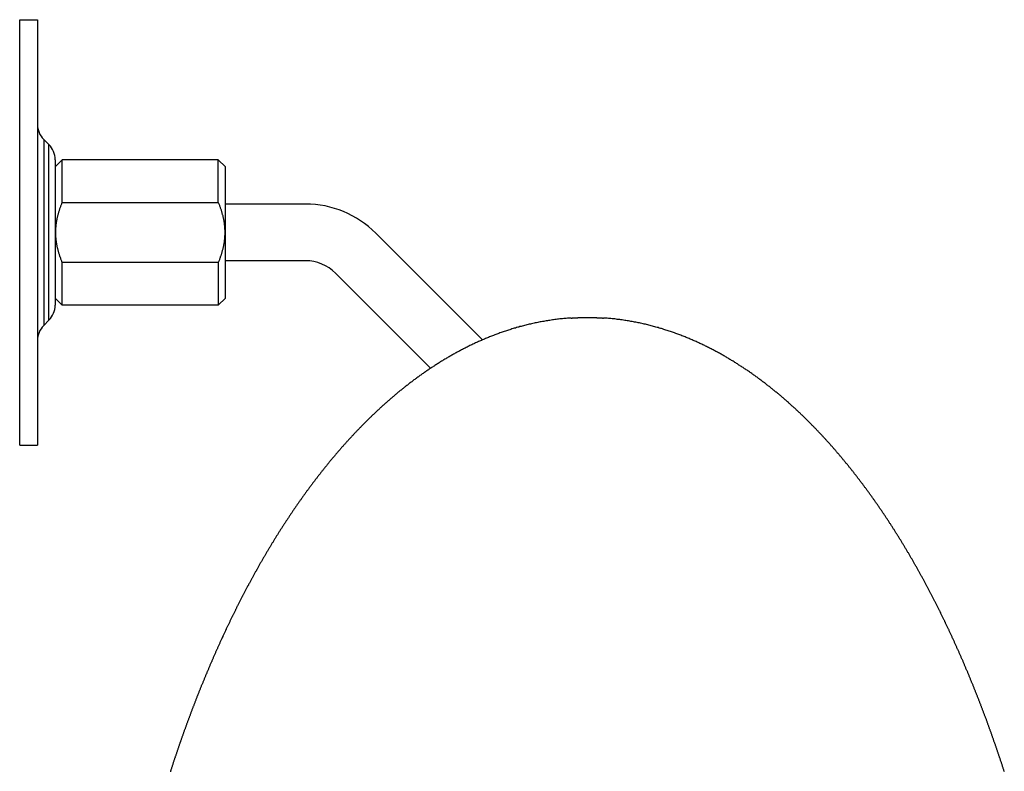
# Model space of a CAD drawing. Extents: x 1045 to 1651, y 1490 to 2391.
# Tile 11 of 39: x 1077 to 1216, y 1918 to 2024. Entities that reach past the tile are written whole.
import ezdxf

# ---------------------------------------------------------------- set-up
doc = ezdxf.new("R2010")
doc.units = 0
doc.layers.add('KF_SONA_5_TOP', color=7, linetype='CONTINUOUS')

# ---------------------------------------------------------------- blocks, each defined once
blk = doc.blocks.new('*U51')
at = {"layer": 'KF_SONA_5_TOP'}
for p, q in [((0, 30), (2.5, 30)), ((0, -30), (0, 30)), ((2.5, 30), (2.5, -30)), ((3.38, 13.12), (3.38, -13.12)), ((4.12, 12.38), (3.38, 13.12)), ((4.12, -12.38), (4.12, 12.38)), ((5, 10.26), (5, -10.26)), ((5, 9.25), (6, 10.25)), ((6, 4.23), (6, 10.25)), ((28, 10.25), (6, 10.25)), ((29, 9.25), (28, 10.25)), ((28, 4.23), (28, 10.25)), ((29, -9.25), (29, 9.25)), ((6, 4.23), (28, 4.23)), ((40.31, 4), (29, 4)), ((65.26, -15.16), (50.21, -0.1)), ((40.31, -4), (29, -4)), ((6, -10.25), (6, -4.23)), ((28, -4.23), (6, -4.23)), ((28, -4.23), (28, -10.25)), ((57.95, -19.16), (44.55, -5.76)), ((5, -9.25), (6, -10.25)), ((29, -9.25), (28, -10.25)), ((28, -10.25), (6, -10.25)), ((4.12, -12.38), (3.38, -13.12)), ((0, -30), (2.5, -30))]:
    blk.add_line(p, q, dxfattribs=at)
for points in [[(6, -4.23, 0), (5.96, -4.14, 0), (5.92, -4.04, 0), (5.88, -3.94, 0), (5.85, -3.85, 0), (5.81, -3.75, 0), (5.78, -3.66, 0), (5.74, -3.56, 0), (5.71, -3.47, 0), (5.68, -3.37, 0), (5.65, -3.28, 0), (5.62, -3.19, 0), (5.59, -3.1, 0), (5.56, -3.01, 0), (5.53, -2.91, 0), (5.5, -2.82, 0), (5.48, -2.73, 0), (5.45, -2.64, 0), (5.43, -2.55, 0), (5.4, -2.46, 0), (5.38, -2.37, 0), (5.36, -2.28, 0), (5.34, -2.2, 0), (5.32, -2.11, 0), (5.3, -2.02, 0), (5.28, -1.93, 0), (5.27, -1.84, 0), (5.25, -1.76, 0), (5.23, -1.67, 0), (5.22, -1.58, 0), (5.2, -1.5, 0), (5.19, -1.41, 0), (5.18, -1.32, 0), (5.17, -1.24, 0), (5.16, -1.15, 0), (5.15, -1.07, 0), (5.14, -0.98, 0), (5.13, -0.89, 0), (5.12, -0.81, 0), (5.11, -0.72, 0), (5.11, -0.64, 0), (5.1, -0.55, 0), (5.1, -0.47, 0), (5.09, -0.38, 0), (5.09, -0.3, 0), (5.09, -0.21, 0), (5.09, -0.13, 0), (5.09, -0.04, 0), (5.09, 0.04, 0), (5.09, 0.13, 0), (5.09, 0.21, 0), (5.09, 0.3, 0), (5.09, 0.38, 0), (5.1, 0.47, 0), (5.1, 0.55, 0), (5.11, 0.64, 0), (5.11, 0.72, 0), (5.12, 0.81, 0), (5.13, 0.89, 0), (5.14, 0.98, 0), (5.15, 1.07, 0), (5.16, 1.15, 0), (5.17, 1.24, 0), (5.18, 1.32, 0), (5.19, 1.41, 0), (5.2, 1.5, 0), (5.22, 1.58, 0), (5.23, 1.67, 0), (5.25, 1.76, 0), (5.27, 1.84, 0), (5.28, 1.93, 0), (5.3, 2.02, 0), (5.32, 2.11, 0), (5.34, 2.2, 0), (5.36, 2.28, 0), (5.38, 2.37, 0), (5.4, 2.46, 0), (5.43, 2.55, 0), (5.45, 2.64, 0), (5.48, 2.73, 0), (5.5, 2.82, 0), (5.53, 2.91, 0), (5.56, 3.01, 0), (5.59, 3.1, 0), (5.62, 3.19, 0), (5.65, 3.28, 0), (5.68, 3.37, 0), (5.71, 3.47, 0), (5.74, 3.56, 0), (5.78, 3.66, 0), (5.81, 3.75, 0), (5.85, 3.85, 0), (5.88, 3.94, 0), (5.92, 4.04, 0), (5.96, 4.14, 0), (6, 4.23, 0)], [(28, 4.23, 0), (28.04, 4.14, 0), (28.08, 4.04, 0), (28.12, 3.94, 0), (28.15, 3.85, 0), (28.19, 3.75, 0), (28.22, 3.66, 0), (28.26, 3.56, 0), (28.29, 3.47, 0), (28.32, 3.37, 0), (28.35, 3.28, 0), (28.39, 3.19, 0), (28.41, 3.1, 0), (28.44, 3.01, 0), (28.47, 2.91, 0), (28.5, 2.82, 0), (28.52, 2.73, 0), (28.55, 2.64, 0), (28.57, 2.55, 0), (28.6, 2.46, 0), (28.62, 2.37, 0), (28.64, 2.28, 0), (28.66, 2.2, 0), (28.68, 2.11, 0), (28.7, 2.02, 0), (28.72, 1.93, 0), (28.73, 1.84, 0), (28.75, 1.76, 0), (28.77, 1.67, 0), (28.78, 1.58, 0), (28.8, 1.5, 0), (28.81, 1.41, 0), (28.82, 1.32, 0), (28.83, 1.24, 0), (28.84, 1.15, 0), (28.85, 1.07, 0), (28.86, 0.98, 0), (28.87, 0.89, 0), (28.88, 0.81, 0), (28.89, 0.72, 0), (28.89, 0.64, 0), (28.9, 0.55, 0), (28.9, 0.47, 0), (28.91, 0.38, 0), (28.91, 0.3, 0), (28.91, 0.21, 0), (28.91, 0.13, 0), (28.91, 0.04, 0), (28.91, -0.04, 0), (28.91, -0.13, 0), (28.91, -0.21, 0), (28.91, -0.3, 0), (28.91, -0.38, 0), (28.9, -0.47, 0), (28.9, -0.55, 0), (28.89, -0.64, 0), (28.89, -0.72, 0), (28.88, -0.81, 0), (28.87, -0.89, 0), (28.86, -0.98, 0), (28.85, -1.07, 0), (28.84, -1.15, 0), (28.83, -1.24, 0), (28.82, -1.32, 0), (28.81, -1.41, 0), (28.8, -1.5, 0), (28.78, -1.58, 0), (28.77, -1.67, 0), (28.75, -1.76, 0), (28.73, -1.84, 0), (28.72, -1.93, 0), (28.7, -2.02, 0), (28.68, -2.11, 0), (28.66, -2.2, 0), (28.64, -2.28, 0), (28.62, -2.37, 0), (28.6, -2.46, 0), (28.57, -2.55, 0), (28.55, -2.64, 0), (28.52, -2.73, 0), (28.5, -2.82, 0), (28.47, -2.91, 0), (28.44, -3.01, 0), (28.41, -3.1, 0), (28.39, -3.19, 0), (28.35, -3.28, 0), (28.32, -3.37, 0), (28.29, -3.47, 0), (28.26, -3.56, 0), (28.22, -3.66, 0), (28.19, -3.75, 0), (28.15, -3.85, 0), (28.12, -3.94, 0), (28.08, -4.04, 0), (28.04, -4.14, 0), (28, -4.23, 0)], [(77.78, -12.07, 0), (77.61, -12.08, 0), (77.43, -12.1, 0), (77.25, -12.11, 0), (77.07, -12.13, 0), (76.89, -12.14, 0), (76.71, -12.16, 0), (76.53, -12.18, 0), (76.36, -12.19, 0), (76.18, -12.21, 0), (76, -12.23, 0), (75.82, -12.25, 0), (75.65, -12.28, 0), (75.47, -12.3, 0), (75.29, -12.32, 0), (75.12, -12.35, 0), (74.94, -12.37, 0), (74.77, -12.4, 0), (74.59, -12.43, 0), (74.42, -12.45, 0), (74.25, -12.48, 0), (74.07, -12.51, 0), (73.9, -12.54, 0), (73.73, -12.57, 0), (73.55, -12.6, 0), (73.38, -12.63, 0), (73.21, -12.67, 0), (73.04, -12.7, 0), (72.87, -12.74, 0), (72.7, -12.77, 0), (72.53, -12.81, 0), (72.36, -12.84, 0), (72.19, -12.88, 0), (72.03, -12.92, 0), (71.86, -12.96, 0), (71.69, -13, 0), (71.53, -13.04, 0), (71.36, -13.08, 0), (71.2, -13.12, 0), (71.03, -13.16, 0), (70.87, -13.21, 0), (70.71, -13.25, 0), (70.54, -13.29, 0), (70.38, -13.34, 0), (70.22, -13.38, 0), (70.06, -13.43, 0), (69.9, -13.48, 0), (69.74, -13.52, 0), (69.58, -13.57, 0), (69.42, -13.62, 0), (69.27, -13.67, 0), (69.11, -13.72, 0), (68.95, -13.77, 0), (68.8, -13.82, 0), (68.64, -13.87, 0), (68.49, -13.92, 0), (68.33, -13.97, 0), (68.18, -14.02, 0), (68.03, -14.08, 0), (67.88, -14.13, 0), (67.72, -14.18, 0), (67.57, -14.24, 0), (67.42, -14.29, 0), (67.28, -14.35, 0), (67.13, -14.4, 0), (66.98, -14.46, 0), (66.83, -14.52, 0), (66.68, -14.57, 0), (66.54, -14.63, 0), (66.39, -14.69, 0), (66.25, -14.74, 0), (66.1, -14.8, 0), (65.96, -14.86, 0), (65.82, -14.92, 0), (65.68, -14.98, 0), (65.53, -15.04, 0), (65.39, -15.1, 0), (65.25, -15.16, 0), (65.11, -15.22, 0), (64.97, -15.28, 0), (64.84, -15.34, 0), (64.7, -15.4, 0), (64.56, -15.47, 0), (64.42, -15.53, 0), (64.29, -15.59, 0), (64.15, -15.65, 0), (64.02, -15.72, 0), (63.88, -15.78, 0), (63.75, -15.85, 0), (63.61, -15.91, 0), (63.48, -15.97, 0), (63.35, -16.04, 0), (63.22, -16.1, 0), (63.09, -16.17, 0), (62.95, -16.24, 0), (62.82, -16.3, 0), (62.69, -16.37, 0), (62.56, -16.43, 0), (62.44, -16.5, 0), (62.31, -16.57, 0), (62.18, -16.64, 0), (62.05, -16.7, 0), (61.92, -16.77, 0), (61.8, -16.84, 0), (61.67, -16.91, 0), (61.55, -16.98, 0), (61.42, -17.04, 0), (61.3, -17.11, 0), (61.17, -17.18, 0), (61.05, -17.25, 0), (60.92, -17.32, 0), (60.8, -17.39, 0), (60.68, -17.46, 0), (60.56, -17.53, 0), (60.44, -17.6, 0), (60.31, -17.67, 0), (60.19, -17.75, 0), (60.07, -17.82, 0), (59.95, -17.89, 0), (59.83, -17.96, 0), (59.72, -18.03, 0), (59.6, -18.1, 0), (59.48, -18.18, 0), (59.36, -18.25, 0), (59.24, -18.32, 0), (59.13, -18.39, 0), (59.01, -18.47, 0), (58.9, -18.54, 0), (58.78, -18.61, 0), (58.66, -18.69, 0), (58.55, -18.76, 0), (58.44, -18.84, 0), (58.32, -18.91, 0), (58.21, -18.98, 0), (58.09, -19.06, 0), (57.98, -19.13, 0), (57.87, -19.21, 0), (57.76, -19.28, 0), (57.65, -19.36, 0), (57.54, -19.43, 0), (57.42, -19.51, 0), (57.31, -19.58, 0), (57.2, -19.66, 0), (57.09, -19.74, 0), (56.98, -19.81, 0), (56.88, -19.89, 0), (56.77, -19.96, 0), (56.66, -20.04, 0), (56.55, -20.12, 0), (56.44, -20.19, 0), (56.34, -20.27, 0), (56.23, -20.35, 0), (56.12, -20.43, 0), (56.02, -20.5, 0), (55.91, -20.58, 0), (55.81, -20.66, 0), (55.7, -20.74, 0), (55.6, -20.81, 0), (55.49, -20.89, 0), (55.39, -20.97, 0), (55.28, -21.05, 0), (55.18, -21.13, 0), (55.08, -21.2, 0), (54.98, -21.28, 0), (54.87, -21.36, 0), (54.77, -21.44, 0), (54.67, -21.52, 0), (54.57, -21.6, 0), (54.47, -21.68, 0), (54.37, -21.76, 0), (54.27, -21.84, 0), (54.17, -21.92, 0), (54.07, -22, 0), (53.97, -22.07, 0), (53.87, -22.15, 0), (53.77, -22.23, 0), (53.67, -22.31, 0), (53.57, -22.39, 0), (53.47, -22.47, 0), (53.38, -22.55, 0), (53.28, -22.64, 0), (53.18, -22.72, 0), (53.09, -22.8, 0), (52.99, -22.88, 0), (52.89, -22.96, 0), (52.8, -23.04, 0), (52.7, -23.12, 0), (52.61, -23.2, 0), (52.51, -23.28, 0), (52.42, -23.36, 0), (52.32, -23.44, 0), (52.23, -23.52, 0), (52.14, -23.61, 0), (52.04, -23.69, 0), (51.95, -23.77, 0), (51.86, -23.85, 0), (51.76, -23.93, 0), (51.67, -24.01, 0), (51.58, -24.09, 0), (51.49, -24.18, 0), (51.4, -24.26, 0), (51.31, -24.34, 0), (51.21, -24.42, 0), (51.12, -24.5, 0), (51.03, -24.59, 0), (50.94, -24.67, 0), (50.85, -24.75, 0), (50.76, -24.83, 0), (50.67, -24.92, 0), (50.59, -25, 0), (50.5, -25.08, 0), (50.41, -25.16, 0), (50.32, -25.25, 0), (50.23, -25.33, 0), (50.15, -25.41, 0), (50.06, -25.49, 0), (49.97, -25.58, 0), (49.88, -25.66, 0), (49.8, -25.74, 0), (49.71, -25.82, 0), (49.63, -25.91, 0), (49.54, -25.99, 0), (49.45, -26.07, 0), (49.37, -26.16, 0), (49.28, -26.24, 0), (49.2, -26.32, 0), (49.11, -26.41, 0), (49.03, -26.49, 0), (48.95, -26.57, 0), (48.86, -26.65, 0), (48.78, -26.74, 0), (48.7, -26.82, 0), (48.61, -26.9, 0), (48.53, -26.99, 0), (48.45, -27.07, 0), (48.37, -27.15, 0), (48.28, -27.24, 0), (48.2, -27.32, 0), (48.12, -27.4, 0), (48.04, -27.49, 0), (47.96, -27.57, 0), (47.88, -27.65, 0), (47.8, -27.74, 0), (47.72, -27.82, 0), (47.64, -27.91, 0), (47.56, -27.99, 0), (47.48, -28.07, 0), (47.4, -28.16, 0), (47.32, -28.24, 0), (47.24, -28.32, 0), (47.16, -28.41, 0), (47.08, -28.49, 0), (47, -28.58, 0), (46.92, -28.66, 0), (46.85, -28.74, 0), (46.77, -28.83, 0), (46.69, -28.91, 0), (46.61, -29, 0), (46.53, -29.08, 0), (46.46, -29.17, 0), (46.38, -29.25, 0), (46.3, -29.33, 0), (46.23, -29.42, 0), (46.15, -29.5, 0), (46.07, -29.59, 0), (46, -29.67, 0), (45.92, -29.76, 0), (45.85, -29.84, 0), (45.77, -29.93, 0), (45.7, -30.01, 0), (45.62, -30.09, 0), (45.55, -30.18, 0), (45.47, -30.26, 0), (45.4, -30.35, 0), (45.32, -30.43, 0), (45.25, -30.52, 0), (45.17, -30.6, 0), (45.1, -30.69, 0), (45.03, -30.77, 0), (44.95, -30.86, 0), (44.88, -30.94, 0), (44.81, -31.03, 0), (44.73, -31.11, 0), (44.66, -31.2, 0), (44.59, -31.29, 0), (44.52, -31.37, 0), (44.44, -31.46, 0), (44.37, -31.54, 0), (44.3, -31.63, 0), (44.23, -31.71, 0), (44.16, -31.8, 0), (44.08, -31.88, 0), (44.01, -31.97, 0), (43.94, -32.05, 0), (43.87, -32.14, 0), (43.8, -32.23, 0), (43.73, -32.31, 0), (43.66, -32.4, 0), (43.59, -32.48, 0), (43.52, -32.57, 0), (43.45, -32.65, 0), (43.38, -32.74, 0), (43.31, -32.83, 0), (43.24, -32.91, 0), (43.17, -33, 0), (43.1, -33.08, 0), (43.03, -33.17, 0), (42.96, -33.26, 0), (42.89, -33.34, 0), (42.82, -33.43, 0), (42.75, -33.51, 0), (42.69, -33.6, 0), (42.62, -33.69, 0), (42.55, -33.77, 0), (42.48, -33.86, 0), (42.41, -33.95, 0), (42.35, -34.03, 0), (42.28, -34.12, 0), (42.21, -34.2, 0), (42.14, -34.29, 0), (42.08, -34.38, 0), (42.01, -34.46, 0), (41.94, -34.55, 0), (41.88, -34.64, 0), (41.81, -34.72, 0), (41.74, -34.81, 0), (41.68, -34.9, 0), (41.61, -34.98, 0), (41.55, -35.07, 0), (41.48, -35.16, 0), (41.41, -35.24, 0), (41.35, -35.33, 0), (41.28, -35.42, 0), (41.22, -35.5, 0), (41.15, -35.59, 0), (41.09, -35.68, 0), (41.02, -35.77, 0), (40.96, -35.85, 0), (40.89, -35.94, 0), (40.83, -36.03, 0), (40.77, -36.11, 0), (40.7, -36.2, 0), (40.64, -36.29, 0), (40.57, -36.38, 0), (40.51, -36.46, 0), (40.45, -36.55, 0), (40.38, -36.64, 0), (40.32, -36.72, 0), (40.26, -36.81, 0), (40.19, -36.9, 0), (40.13, -36.99, 0), (40.07, -37.07, 0), (40, -37.16, 0), (39.94, -37.25, 0), (39.88, -37.34, 0), (39.82, -37.42, 0), (39.75, -37.51, 0), (39.69, -37.6, 0), (39.63, -37.69, 0), (39.57, -37.77, 0), (39.51, -37.86, 0), (39.44, -37.95, 0), (39.38, -38.04, 0), (39.32, -38.13, 0), (39.26, -38.21, 0), (39.2, -38.3, 0), (39.14, -38.39, 0), (39.08, -38.48, 0), (39.02, -38.56, 0), (38.96, -38.65, 0), (38.89, -38.74, 0), (38.83, -38.83, 0), (38.77, -38.92, 0), (38.71, -39, 0), (38.65, -39.09, 0), (38.59, -39.18, 0), (38.53, -39.27, 0), (38.47, -39.36, 0), (38.41, -39.45, 0), (38.35, -39.53, 0), (38.3, -39.62, 0), (38.24, -39.71, 0), (38.18, -39.8, 0), (38.12, -39.89, 0), (38.06, -39.97, 0), (38, -40.06, 0), (37.94, -40.15, 0), (37.88, -40.24, 0), (37.82, -40.33, 0), (37.77, -40.42, 0), (37.71, -40.51, 0), (37.65, -40.59, 0), (37.59, -40.68, 0), (37.53, -40.77, 0), (37.47, -40.86, 0), (37.42, -40.95, 0), (37.36, -41.04, 0), (37.3, -41.13, 0), (37.24, -41.21, 0), (37.19, -41.3, 0), (37.13, -41.39, 0), (37.07, -41.48, 0), (37.02, -41.57, 0), (36.96, -41.66, 0), (36.9, -41.75, 0), (36.84, -41.84, 0), (36.79, -41.92, 0), (36.73, -42.01, 0), (36.68, -42.1, 0), (36.62, -42.19, 0), (36.56, -42.28, 0), (36.51, -42.37, 0), (36.45, -42.46, 0), (36.39, -42.55, 0), (36.34, -42.64, 0), (36.28, -42.72, 0), (36.23, -42.81, 0), (36.17, -42.9, 0), (36.12, -42.99, 0), (36.06, -43.08, 0), (36.01, -43.17, 0), (35.95, -43.26, 0), (35.9, -43.35, 0), (35.84, -43.44, 0), (35.79, -43.53, 0), (35.73, -43.62, 0), (35.68, -43.71, 0), (35.62, -43.8, 0), (35.57, -43.88, 0), (35.51, -43.97, 0), (35.46, -44.06, 0), (35.41, -44.15, 0), (35.35, -44.24, 0), (35.3, -44.33, 0), (35.24, -44.42, 0), (35.19, -44.51, 0), (35.14, -44.6, 0), (35.08, -44.69, 0), (35.03, -44.78, 0), (34.98, -44.87, 0), (34.92, -44.96, 0), (34.87, -45.05, 0), (34.82, -45.14, 0), (34.77, -45.23, 0), (34.71, -45.32, 0), (34.66, -45.41, 0), (34.61, -45.5, 0), (34.55, -45.59, 0), (34.5, -45.68, 0), (34.45, -45.77, 0), (34.4, -45.86, 0), (34.35, -45.95, 0), (34.29, -46.03, 0), (34.24, -46.12, 0), (34.19, -46.21, 0), (34.14, -46.3, 0), (34.09, -46.39, 0), (34.03, -46.48, 0), (33.98, -46.57, 0), (33.93, -46.66, 0), (33.88, -46.75, 0), (33.83, -46.84, 0), (33.78, -46.93, 0), (33.73, -47.02, 0), (33.68, -47.11, 0), (33.62, -47.2, 0), (33.57, -47.29, 0), (33.52, -47.38, 0), (33.47, -47.47, 0), (33.42, -47.56, 0), (33.37, -47.66, 0), (33.32, -47.75, 0), (33.27, -47.84, 0), (33.22, -47.93, 0), (33.17, -48.02, 0), (33.12, -48.11, 0), (33.07, -48.2, 0), (33.02, -48.29, 0), (32.97, -48.38, 0), (32.92, -48.47, 0), (32.87, -48.56, 0), (32.82, -48.65, 0), (32.77, -48.74, 0), (32.72, -48.83, 0), (32.68, -48.92, 0), (32.63, -49.01, 0), (32.58, -49.1, 0), (32.53, -49.19, 0), (32.48, -49.28, 0), (32.43, -49.37, 0), (32.38, -49.46, 0), (32.33, -49.55, 0), (32.28, -49.64, 0), (32.24, -49.73, 0), (32.19, -49.82, 0), (32.14, -49.91, 0), (32.09, -50.01, 0), (32.04, -50.1, 0), (32, -50.19, 0), (31.95, -50.28, 0), (31.9, -50.37, 0), (31.85, -50.46, 0), (31.8, -50.55, 0), (31.76, -50.64, 0), (31.71, -50.73, 0), (31.66, -50.82, 0), (31.61, -50.91, 0), (31.57, -51, 0), (31.52, -51.09, 0), (31.47, -51.18, 0), (31.42, -51.27, 0), (31.38, -51.37, 0), (31.33, -51.46, 0), (31.28, -51.55, 0), (31.24, -51.64, 0), (31.19, -51.73, 0), (31.14, -51.82, 0), (31.1, -51.91, 0), (31.05, -52, 0), (31, -52.09, 0), (30.96, -52.18, 0), (30.91, -52.27, 0), (30.87, -52.36, 0), (30.82, -52.46, 0), (30.77, -52.55, 0), (30.73, -52.64, 0), (30.68, -52.73, 0), (30.64, -52.82, 0), (30.59, -52.91, 0), (30.55, -53, 0), (30.5, -53.09, 0), (30.45, -53.18, 0), (30.41, -53.27, 0), (30.36, -53.37, 0), (30.32, -53.46, 0), (30.27, -53.55, 0), (30.23, -53.64, 0), (30.18, -53.73, 0), (30.14, -53.82, 0), (30.09, -53.91, 0), (30.05, -54, 0), (30, -54.09, 0), (29.96, -54.19, 0), (29.92, -54.28, 0), (29.87, -54.37, 0), (29.83, -54.46, 0), (29.78, -54.55, 0), (29.74, -54.64, 0), (29.69, -54.73, 0), (29.65, -54.82, 0), (29.61, -54.91, 0), (29.56, -55.01, 0), (29.52, -55.1, 0), (29.48, -55.19, 0), (29.43, -55.28, 0), (29.39, -55.37, 0), (29.34, -55.46, 0), (29.3, -55.55, 0), (29.26, -55.64, 0), (29.21, -55.74, 0), (29.17, -55.83, 0), (29.13, -55.92, 0), (29.09, -56.01, 0), (29.04, -56.1, 0), (29, -56.19, 0), (28.96, -56.28, 0), (28.91, -56.38, 0), (28.87, -56.47, 0), (28.83, -56.56, 0), (28.79, -56.65, 0), (28.74, -56.74, 0), (28.7, -56.83, 0), (28.66, -56.92, 0), (28.62, -57.01, 0), (28.57, -57.11, 0), (28.53, -57.2, 0), (28.49, -57.29, 0), (28.45, -57.38, 0), (28.41, -57.47, 0), (28.37, -57.56, 0), (28.32, -57.65, 0), (28.28, -57.75, 0), (28.24, -57.84, 0), (28.2, -57.93, 0), (28.16, -58.02, 0), (28.12, -58.11, 0), (28.07, -58.2, 0), (28.03, -58.29, 0), (27.99, -58.39, 0), (27.95, -58.48, 0), (27.91, -58.57, 0), (27.87, -58.66, 0), (27.83, -58.75, 0), (27.79, -58.84, 0), (27.75, -58.93, 0), (27.71, -59.02, 0), (27.67, -59.12, 0), (27.63, -59.21, 0), (27.59, -59.3, 0), (27.54, -59.39, 0), (27.5, -59.48, 0), (27.46, -59.57, 0), (27.42, -59.67, 0), (27.38, -59.76, 0), (27.34, -59.85, 0), (27.3, -59.94, 0), (27.26, -60.03, 0), (27.22, -60.12, 0), (27.18, -60.21, 0), (27.14, -60.31, 0), (27.11, -60.4, 0), (27.07, -60.49, 0), (27.03, -60.58, 0), (26.99, -60.67, 0), (26.95, -60.76, 0), (26.91, -60.85, 0), (26.87, -60.95, 0), (26.83, -61.04, 0), (26.79, -61.13, 0), (26.75, -61.22, 0), (26.71, -61.31, 0), (26.67, -61.4, 0), (26.64, -61.49, 0), (26.6, -61.59, 0), (26.56, -61.68, 0), (26.52, -61.77, 0), (26.48, -61.86, 0), (26.44, -61.95, 0), (26.4, -62.04, 0), (26.37, -62.13, 0), (26.33, -62.23, 0), (26.29, -62.32, 0), (26.25, -62.41, 0), (26.21, -62.5, 0), (26.18, -62.59, 0), (26.14, -62.68, 0), (26.1, -62.77, 0), (26.06, -62.87, 0), (26.02, -62.96, 0), (25.99, -63.05, 0), (25.95, -63.14, 0), (25.91, -63.23, 0), (25.87, -63.32, 0), (25.84, -63.41, 0), (25.8, -63.51, 0), (25.76, -63.6, 0), (25.73, -63.69, 0), (25.69, -63.78, 0), (25.65, -63.87, 0), (25.61, -63.96, 0), (25.58, -64.05, 0), (25.54, -64.14, 0), (25.5, -64.24, 0), (25.47, -64.33, 0), (25.43, -64.42, 0), (25.39, -64.51, 0), (25.36, -64.6, 0), (25.32, -64.69, 0), (25.28, -64.78, 0), (25.25, -64.87, 0), (25.21, -64.97, 0), (25.18, -65.06, 0), (25.14, -65.15, 0), (25.1, -65.24, 0), (25.07, -65.33, 0), (25.03, -65.42, 0), (25, -65.51, 0), (24.96, -65.6, 0), (24.92, -65.7, 0), (24.89, -65.79, 0), (24.85, -65.88, 0), (24.82, -65.97, 0), (24.78, -66.06, 0), (24.75, -66.15, 0), (24.71, -66.24, 0), (24.68, -66.33, 0), (24.64, -66.43, 0), (24.61, -66.52, 0), (24.57, -66.61, 0), (24.54, -66.7, 0), (24.5, -66.79, 0), (24.46, -66.88, 0), (24.43, -66.97, 0), (24.4, -67.07, 0), (24.36, -67.16, 0), (24.33, -67.25, 0), (24.29, -67.34, 0), (24.26, -67.43, 0), (24.22, -67.52, 0), (24.19, -67.61, 0), (24.15, -67.7, 0), (24.12, -67.8, 0), (24.08, -67.89, 0), (24.05, -67.98, 0), (24.02, -68.07, 0), (23.98, -68.16, 0), (23.95, -68.25, 0), (23.91, -68.34, 0), (23.88, -68.44, 0), (23.84, -68.53, 0), (23.81, -68.62, 0), (23.78, -68.71, 0), (23.74, -68.8, 0), (23.71, -68.89, 0), (23.68, -68.98, 0), (23.64, -69.08, 0), (23.61, -69.17, 0), (23.58, -69.26, 0), (23.54, -69.35, 0), (23.51, -69.44, 0), (23.47, -69.53, 0), (23.44, -69.62, 0), (23.41, -69.72, 0), (23.38, -69.81, 0), (23.34, -69.9, 0), (23.31, -69.99, 0), (23.28, -70.08, 0), (23.24, -70.17, 0), (23.21, -70.26, 0), (23.18, -70.36, 0), (23.14, -70.45, 0), (23.11, -70.54, 0), (23.08, -70.63, 0), (23.05, -70.72, 0), (23.01, -70.81, 0), (22.98, -70.91, 0), (22.95, -71, 0), (22.92, -71.09, 0), (22.88, -71.18, 0), (22.85, -71.27, 0), (22.82, -71.36, 0), (22.79, -71.46, 0), (22.75, -71.55, 0), (22.72, -71.64, 0), (22.69, -71.73, 0), (22.66, -71.82, 0), (22.63, -71.91, 0), (22.59, -72.01, 0), (22.56, -72.1, 0), (22.53, -72.19, 0), (22.5, -72.28, 0), (22.47, -72.37, 0), (22.43, -72.46, 0), (22.4, -72.56, 0), (22.37, -72.65, 0), (22.34, -72.74, 0), (22.31, -72.83, 0), (22.28, -72.92, 0), (22.25, -73.02, 0), (22.21, -73.11, 0), (22.18, -73.2, 0), (22.15, -73.29, 0), (22.12, -73.38, 0), (22.09, -73.47, 0), (22.06, -73.57, 0), (22.03, -73.66, 0), (22, -73.75, 0), (21.97, -73.84, 0), (21.93, -73.93, 0), (21.9, -74.03, 0), (21.87, -74.12, 0), (21.84, -74.21, 0), (21.81, -74.3, 0), (21.78, -74.39, 0), (21.75, -74.48, 0), (21.72, -74.58, 0), (21.69, -74.67, 0), (21.66, -74.76, 0), (21.63, -74.85, 0), (21.6, -74.94, 0), (21.57, -75.04, 0), (21.54, -75.13, 0), (21.51, -75.22, 0), (21.48, -75.31, 0), (21.45, -75.4, 0), (21.42, -75.5, 0), (21.39, -75.59, 0), (21.36, -75.68, 0), (21.33, -75.77, 0), (21.3, -75.86, 0), (21.27, -75.96, 0), (21.24, -76.05, 0)], [(77.78, -12.07, 0), (77.82, -12.07, 0), (77.86, -12.07, 0), (77.89, -12.07, 0), (77.93, -12.06, 0), (77.96, -12.06, 0), (78, -12.06, 0), (78.03, -12.06, 0), (78.07, -12.06, 0), (78.1, -12.05, 0), (78.14, -12.05, 0), (78.18, -12.05, 0), (78.21, -12.05, 0), (78.25, -12.05, 0), (78.28, -12.04, 0), (78.32, -12.04, 0), (78.35, -12.04, 0), (78.39, -12.04, 0), (78.42, -12.04, 0), (78.46, -12.04, 0), (78.49, -12.03, 0), (78.53, -12.03, 0), (78.57, -12.03, 0), (78.6, -12.03, 0), (78.64, -12.03, 0), (78.67, -12.03, 0), (78.71, -12.03, 0), (78.74, -12.02, 0), (78.78, -12.02, 0), (78.81, -12.02, 0), (78.85, -12.02, 0), (78.89, -12.02, 0), (78.92, -12.02, 0), (78.96, -12.02, 0), (78.99, -12.02, 0), (79.03, -12.01, 0), (79.06, -12.01, 0), (79.1, -12.01, 0), (79.13, -12.01, 0), (79.17, -12.01, 0), (79.21, -12.01, 0), (79.24, -12.01, 0), (79.28, -12.01, 0), (79.31, -12.01, 0), (79.35, -12.01, 0), (79.38, -12.01, 0), (79.42, -12.01, 0), (79.45, -12.01, 0), (79.49, -12, 0), (79.53, -12, 0), (79.56, -12, 0), (79.6, -12, 0), (79.63, -12, 0), (79.67, -12, 0), (79.7, -12, 0), (79.74, -12, 0), (79.77, -12, 0), (79.81, -12, 0), (79.85, -12, 0), (79.88, -12, 0), (79.92, -12, 0), (79.95, -12, 0), (79.99, -12, 0), (80.02, -12, 0), (80.06, -12, 0), (80.09, -12, 0), (80.13, -12, 0), (80.17, -12, 0), (80.2, -12, 0), (80.24, -12, 0), (80.27, -12, 0), (80.31, -12, 0), (80.34, -12, 0), (80.38, -12, 0), (80.41, -12, 0), (80.45, -12, 0), (80.49, -12, 0), (80.52, -12, 0), (80.56, -12, 0), (80.59, -12, 0), (80.63, -12.01, 0), (80.66, -12.01, 0), (80.7, -12.01, 0), (80.73, -12.01, 0), (80.77, -12.01, 0), (80.81, -12.01, 0), (80.84, -12.01, 0), (80.88, -12.01, 0), (80.91, -12.01, 0), (80.95, -12.01, 0), (80.98, -12.01, 0), (81.02, -12.01, 0), (81.05, -12.01, 0), (81.09, -12.02, 0), (81.13, -12.02, 0), (81.16, -12.02, 0), (81.2, -12.02, 0), (81.23, -12.02, 0), (81.27, -12.02, 0), (81.3, -12.02, 0), (81.34, -12.02, 0), (81.37, -12.03, 0), (81.41, -12.03, 0), (81.45, -12.03, 0), (81.48, -12.03, 0), (81.52, -12.03, 0), (81.55, -12.03, 0), (81.59, -12.03, 0), (81.62, -12.04, 0), (81.66, -12.04, 0), (81.69, -12.04, 0), (81.73, -12.04, 0), (81.77, -12.04, 0), (81.8, -12.04, 0), (81.84, -12.05, 0), (81.87, -12.05, 0), (81.91, -12.05, 0), (81.94, -12.05, 0), (81.98, -12.05, 0), (82.01, -12.06, 0), (82.05, -12.06, 0), (82.08, -12.06, 0), (82.12, -12.06, 0), (82.16, -12.06, 0), (82.19, -12.07, 0), (82.23, -12.07, 0), (82.26, -12.07, 0), (82.3, -12.07, 0)], [(138.85, -76.05, 0), (138.82, -75.96, 0), (138.79, -75.87, 0), (138.76, -75.78, 0), (138.73, -75.69, 0), (138.7, -75.59, 0), (138.67, -75.5, 0), (138.64, -75.41, 0), (138.61, -75.32, 0), (138.58, -75.22, 0), (138.55, -75.13, 0), (138.52, -75.04, 0), (138.49, -74.95, 0), (138.46, -74.86, 0), (138.43, -74.76, 0), (138.4, -74.67, 0), (138.37, -74.58, 0), (138.33, -74.49, 0), (138.3, -74.4, 0), (138.27, -74.3, 0), (138.24, -74.21, 0), (138.21, -74.12, 0), (138.18, -74.03, 0), (138.15, -73.94, 0), (138.12, -73.84, 0), (138.09, -73.75, 0), (138.06, -73.66, 0), (138.03, -73.57, 0), (137.99, -73.48, 0), (137.96, -73.39, 0), (137.93, -73.29, 0), (137.9, -73.2, 0), (137.87, -73.11, 0), (137.84, -73.02, 0), (137.81, -72.93, 0), (137.78, -72.83, 0), (137.74, -72.74, 0), (137.71, -72.65, 0), (137.68, -72.56, 0), (137.65, -72.47, 0), (137.62, -72.37, 0), (137.59, -72.28, 0), (137.55, -72.19, 0), (137.52, -72.1, 0), (137.49, -72.01, 0), (137.46, -71.92, 0), (137.43, -71.82, 0), (137.39, -71.73, 0), (137.36, -71.64, 0), (137.33, -71.55, 0), (137.3, -71.46, 0), (137.26, -71.36, 0), (137.23, -71.27, 0), (137.2, -71.18, 0), (137.17, -71.09, 0), (137.13, -71, 0), (137.1, -70.91, 0), (137.07, -70.81, 0), (137.04, -70.72, 0), (137, -70.63, 0), (136.97, -70.54, 0), (136.94, -70.45, 0), (136.91, -70.36, 0), (136.87, -70.26, 0), (136.84, -70.17, 0), (136.81, -70.08, 0), (136.77, -69.99, 0), (136.74, -69.9, 0), (136.71, -69.81, 0), (136.67, -69.71, 0), (136.64, -69.62, 0), (136.61, -69.53, 0), (136.57, -69.44, 0), (136.54, -69.35, 0), (136.51, -69.26, 0), (136.47, -69.17, 0), (136.44, -69.07, 0), (136.41, -68.98, 0), (136.37, -68.89, 0), (136.34, -68.8, 0), (136.31, -68.71, 0), (136.27, -68.62, 0), (136.24, -68.52, 0), (136.2, -68.43, 0), (136.17, -68.34, 0), (136.13, -68.25, 0), (136.1, -68.16, 0), (136.07, -68.07, 0), (136.03, -67.98, 0), (136, -67.88, 0), (135.96, -67.79, 0), (135.93, -67.7, 0), (135.89, -67.61, 0), (135.86, -67.52, 0), (135.82, -67.43, 0), (135.79, -67.34, 0), (135.76, -67.24, 0), (135.72, -67.15, 0), (135.69, -67.06, 0), (135.65, -66.97, 0), (135.62, -66.88, 0), (135.58, -66.79, 0), (135.55, -66.7, 0), (135.51, -66.6, 0), (135.48, -66.51, 0), (135.44, -66.42, 0), (135.41, -66.33, 0), (135.37, -66.24, 0), (135.33, -66.15, 0), (135.3, -66.06, 0), (135.26, -65.96, 0), (135.23, -65.87, 0), (135.19, -65.78, 0), (135.16, -65.69, 0), (135.12, -65.6, 0), (135.08, -65.51, 0), (135.05, -65.42, 0), (135.01, -65.32, 0), (134.98, -65.23, 0), (134.94, -65.14, 0), (134.9, -65.05, 0), (134.87, -64.96, 0), (134.83, -64.87, 0), (134.79, -64.78, 0), (134.76, -64.68, 0), (134.72, -64.59, 0), (134.69, -64.5, 0), (134.65, -64.41, 0), (134.61, -64.32, 0), (134.58, -64.23, 0), (134.54, -64.14, 0), (134.5, -64.05, 0), (134.47, -63.95, 0), (134.43, -63.86, 0), (134.39, -63.77, 0), (134.35, -63.68, 0), (134.32, -63.59, 0), (134.28, -63.5, 0), (134.24, -63.41, 0), (134.21, -63.31, 0), (134.17, -63.22, 0), (134.13, -63.13, 0), (134.09, -63.04, 0), (134.06, -62.95, 0), (134.02, -62.86, 0), (133.98, -62.77, 0), (133.94, -62.67, 0), (133.9, -62.58, 0), (133.87, -62.49, 0), (133.83, -62.4, 0), (133.79, -62.31, 0), (133.75, -62.22, 0), (133.71, -62.13, 0), (133.68, -62.04, 0), (133.64, -61.94, 0), (133.6, -61.85, 0), (133.56, -61.76, 0), (133.52, -61.67, 0), (133.48, -61.58, 0), (133.44, -61.49, 0), (133.41, -61.4, 0), (133.37, -61.31, 0), (133.33, -61.21, 0), (133.29, -61.12, 0), (133.25, -61.03, 0), (133.21, -60.94, 0), (133.17, -60.85, 0), (133.13, -60.76, 0), (133.09, -60.67, 0), (133.06, -60.58, 0), (133.02, -60.48, 0), (132.98, -60.39, 0), (132.94, -60.3, 0), (132.9, -60.21, 0), (132.86, -60.12, 0), (132.82, -60.03, 0), (132.78, -59.94, 0), (132.74, -59.85, 0), (132.7, -59.75, 0), (132.66, -59.66, 0), (132.62, -59.57, 0), (132.58, -59.48, 0), (132.54, -59.39, 0), (132.5, -59.3, 0), (132.46, -59.21, 0), (132.42, -59.12, 0), (132.38, -59.03, 0), (132.34, -58.93, 0), (132.3, -58.84, 0), (132.25, -58.75, 0), (132.21, -58.66, 0), (132.17, -58.57, 0), (132.13, -58.48, 0), (132.09, -58.39, 0), (132.05, -58.3, 0), (132.01, -58.21, 0), (131.97, -58.11, 0), (131.93, -58.02, 0), (131.89, -57.93, 0), (131.84, -57.84, 0), (131.8, -57.75, 0), (131.76, -57.66, 0), (131.72, -57.57, 0), (131.68, -57.48, 0), (131.64, -57.39, 0), (131.59, -57.29, 0), (131.55, -57.2, 0), (131.51, -57.11, 0), (131.47, -57.02, 0), (131.43, -56.93, 0), (131.38, -56.84, 0), (131.34, -56.75, 0), (131.3, -56.66, 0), (131.26, -56.57, 0), (131.22, -56.48, 0), (131.17, -56.39, 0), (131.13, -56.29, 0), (131.09, -56.2, 0), (131.05, -56.11, 0), (131, -56.02, 0), (130.96, -55.93, 0), (130.92, -55.84, 0), (130.87, -55.75, 0), (130.83, -55.66, 0), (130.79, -55.57, 0), (130.75, -55.48, 0), (130.7, -55.39, 0), (130.66, -55.29, 0), (130.62, -55.2, 0), (130.57, -55.11, 0), (130.53, -55.02, 0), (130.48, -54.93, 0), (130.44, -54.84, 0), (130.4, -54.75, 0), (130.35, -54.66, 0), (130.31, -54.57, 0), (130.26, -54.48, 0), (130.22, -54.39, 0), (130.18, -54.3, 0), (130.13, -54.21, 0), (130.09, -54.12, 0), (130.04, -54.02, 0), (130, -53.93, 0), (129.96, -53.84, 0), (129.91, -53.75, 0), (129.87, -53.66, 0), (129.82, -53.57, 0), (129.78, -53.48, 0), (129.73, -53.39, 0), (129.69, -53.3, 0), (129.64, -53.21, 0), (129.6, -53.12, 0), (129.55, -53.03, 0), (129.5, -52.94, 0), (129.46, -52.85, 0), (129.41, -52.76, 0), (129.37, -52.67, 0), (129.32, -52.58, 0), (129.28, -52.49, 0), (129.23, -52.39, 0), (129.19, -52.3, 0), (129.14, -52.21, 0), (129.09, -52.12, 0), (129.05, -52.03, 0), (129, -51.94, 0), (128.96, -51.85, 0), (128.91, -51.76, 0), (128.86, -51.67, 0), (128.82, -51.58, 0), (128.77, -51.49, 0), (128.72, -51.4, 0), (128.68, -51.31, 0), (128.63, -51.22, 0), (128.58, -51.13, 0), (128.54, -51.04, 0), (128.49, -50.95, 0), (128.44, -50.86, 0), (128.4, -50.77, 0), (128.35, -50.68, 0), (128.3, -50.59, 0), (128.25, -50.5, 0), (128.21, -50.41, 0), (128.16, -50.32, 0), (128.11, -50.23, 0), (128.06, -50.14, 0), (128.01, -50.05, 0), (127.97, -49.96, 0), (127.92, -49.87, 0), (127.87, -49.78, 0), (127.82, -49.69, 0), (127.77, -49.6, 0), (127.73, -49.51, 0), (127.68, -49.42, 0), (127.63, -49.33, 0), (127.58, -49.24, 0), (127.53, -49.15, 0), (127.48, -49.06, 0), (127.43, -48.97, 0), (127.39, -48.88, 0), (127.34, -48.79, 0), (127.29, -48.7, 0), (127.24, -48.61, 0), (127.19, -48.52, 0), (127.14, -48.43, 0), (127.09, -48.34, 0), (127.04, -48.25, 0), (126.99, -48.16, 0), (126.94, -48.07, 0), (126.89, -47.98, 0), (126.84, -47.89, 0), (126.79, -47.8, 0), (126.74, -47.71, 0), (126.69, -47.62, 0), (126.64, -47.53, 0), (126.59, -47.44, 0), (126.54, -47.35, 0), (126.49, -47.26, 0), (126.44, -47.17, 0), (126.39, -47.08, 0), (126.34, -46.99, 0), (126.29, -46.9, 0), (126.24, -46.81, 0), (126.19, -46.72, 0), (126.14, -46.63, 0), (126.08, -46.55, 0), (126.03, -46.46, 0), (125.98, -46.37, 0), (125.93, -46.28, 0), (125.88, -46.19, 0), (125.83, -46.1, 0), (125.78, -46.01, 0), (125.72, -45.92, 0), (125.67, -45.83, 0), (125.62, -45.74, 0), (125.57, -45.65, 0), (125.52, -45.56, 0), (125.46, -45.47, 0), (125.41, -45.38, 0), (125.36, -45.29, 0), (125.31, -45.2, 0), (125.25, -45.12, 0), (125.2, -45.03, 0), (125.15, -44.94, 0), (125.09, -44.85, 0), (125.04, -44.76, 0), (124.99, -44.67, 0), (124.93, -44.58, 0), (124.88, -44.49, 0), (124.83, -44.4, 0), (124.77, -44.31, 0), (124.72, -44.22, 0), (124.67, -44.13, 0), (124.61, -44.05, 0), (124.56, -43.96, 0), (124.5, -43.87, 0), (124.45, -43.78, 0), (124.4, -43.69, 0), (124.34, -43.6, 0), (124.29, -43.51, 0), (124.23, -43.42, 0), (124.18, -43.33, 0), (124.12, -43.25, 0), (124.07, -43.16, 0), (124.01, -43.07, 0), (123.96, -42.98, 0), (123.9, -42.89, 0), (123.85, -42.8, 0), (123.79, -42.71, 0), (123.74, -42.62, 0), (123.68, -42.54, 0), (123.63, -42.45, 0), (123.57, -42.36, 0), (123.51, -42.27, 0), (123.46, -42.18, 0), (123.4, -42.09, 0), (123.35, -42, 0), (123.29, -41.92, 0), (123.23, -41.83, 0), (123.18, -41.74, 0), (123.12, -41.65, 0), (123.06, -41.56, 0), (123.01, -41.47, 0), (122.95, -41.38, 0), (122.89, -41.3, 0), (122.83, -41.21, 0), (122.78, -41.12, 0), (122.72, -41.03, 0), (122.66, -40.94, 0), (122.61, -40.85, 0), (122.55, -40.77, 0), (122.49, -40.68, 0), (122.43, -40.59, 0), (122.37, -40.5, 0), (122.32, -40.41, 0), (122.26, -40.33, 0), (122.2, -40.24, 0), (122.14, -40.15, 0), (122.08, -40.06, 0), (122.02, -39.97, 0), (121.97, -39.89, 0), (121.91, -39.8, 0), (121.85, -39.71, 0), (121.79, -39.62, 0), (121.73, -39.53, 0), (121.67, -39.45, 0), (121.61, -39.36, 0), (121.55, -39.27, 0), (121.49, -39.18, 0), (121.43, -39.09, 0), (121.37, -39.01, 0), (121.31, -38.92, 0), (121.25, -38.83, 0), (121.19, -38.74, 0), (121.13, -38.66, 0), (121.07, -38.57, 0), (121.01, -38.48, 0), (120.95, -38.39, 0), (120.89, -38.3, 0), (120.83, -38.22, 0), (120.77, -38.13, 0), (120.7, -38.04, 0), (120.64, -37.95, 0), (120.58, -37.87, 0), (120.52, -37.78, 0), (120.46, -37.69, 0), (120.39, -37.6, 0), (120.33, -37.52, 0), (120.27, -37.43, 0), (120.21, -37.34, 0), (120.15, -37.26, 0), (120.08, -37.17, 0), (120.02, -37.08, 0), (119.96, -36.99, 0), (119.89, -36.91, 0), (119.83, -36.82, 0), (119.77, -36.73, 0), (119.71, -36.64, 0), (119.64, -36.56, 0), (119.58, -36.47, 0), (119.52, -36.38, 0), (119.45, -36.3, 0), (119.39, -36.21, 0), (119.32, -36.12, 0), (119.26, -36.03, 0), (119.19, -35.95, 0), (119.13, -35.86, 0), (119.06, -35.77, 0), (119, -35.69, 0), (118.94, -35.6, 0), (118.87, -35.51, 0), (118.81, -35.43, 0), (118.74, -35.34, 0), (118.67, -35.25, 0), (118.61, -35.17, 0), (118.54, -35.08, 0), (118.48, -34.99, 0), (118.41, -34.9, 0), (118.34, -34.82, 0), (118.28, -34.73, 0), (118.21, -34.64, 0), (118.14, -34.56, 0), (118.08, -34.47, 0), (118.01, -34.38, 0), (117.94, -34.3, 0), (117.88, -34.21, 0), (117.81, -34.12, 0), (117.74, -34.04, 0), (117.67, -33.95, 0), (117.61, -33.86, 0), (117.54, -33.78, 0), (117.47, -33.69, 0), (117.4, -33.6, 0), (117.33, -33.52, 0), (117.26, -33.43, 0), (117.19, -33.35, 0), (117.12, -33.26, 0), (117.06, -33.17, 0), (116.98, -33.09, 0), (116.92, -33, 0), (116.85, -32.91, 0), (116.78, -32.83, 0), (116.71, -32.74, 0), (116.64, -32.65, 0), (116.56, -32.57, 0), (116.5, -32.48, 0), (116.42, -32.4, 0), (116.35, -32.31, 0), (116.28, -32.22, 0), (116.21, -32.14, 0), (116.14, -32.05, 0), (116.07, -31.96, 0), (116, -31.88, 0), (115.92, -31.79, 0), (115.85, -31.71, 0), (115.78, -31.62, 0), (115.71, -31.54, 0), (115.64, -31.45, 0), (115.56, -31.36, 0), (115.49, -31.28, 0), (115.42, -31.19, 0), (115.34, -31.11, 0), (115.27, -31.02, 0), (115.19, -30.93, 0), (115.12, -30.85, 0), (115.05, -30.76, 0), (114.97, -30.68, 0), (114.9, -30.59, 0), (114.82, -30.51, 0), (114.75, -30.42, 0), (114.67, -30.34, 0), (114.6, -30.25, 0), (114.52, -30.16, 0), (114.45, -30.08, 0), (114.37, -29.99, 0), (114.3, -29.91, 0), (114.22, -29.82, 0), (114.14, -29.74, 0), (114.07, -29.65, 0), (113.99, -29.57, 0), (113.92, -29.48, 0), (113.84, -29.4, 0), (113.76, -29.31, 0), (113.68, -29.23, 0), (113.61, -29.14, 0), (113.53, -29.06, 0), (113.45, -28.97, 0), (113.37, -28.89, 0), (113.29, -28.8, 0), (113.22, -28.72, 0), (113.14, -28.64, 0), (113.06, -28.55, 0), (112.98, -28.47, 0), (112.9, -28.38, 0), (112.82, -28.3, 0), (112.74, -28.21, 0), (112.66, -28.13, 0), (112.58, -28.04, 0), (112.5, -27.96, 0), (112.42, -27.88, 0), (112.34, -27.79, 0), (112.26, -27.71, 0), (112.18, -27.62, 0), (112.1, -27.54, 0), (112.02, -27.46, 0), (111.93, -27.37, 0), (111.85, -27.29, 0), (111.77, -27.21, 0), (111.69, -27.12, 0), (111.6, -27.04, 0), (111.52, -26.95, 0), (111.44, -26.87, 0), (111.36, -26.79, 0), (111.27, -26.7, 0), (111.19, -26.62, 0), (111.1, -26.54, 0), (111.02, -26.45, 0), (110.94, -26.37, 0), (110.85, -26.29, 0), (110.77, -26.21, 0), (110.68, -26.12, 0), (110.6, -26.04, 0), (110.51, -25.96, 0), (110.42, -25.87, 0), (110.34, -25.79, 0), (110.25, -25.71, 0), (110.17, -25.63, 0), (110.08, -25.54, 0), (109.99, -25.46, 0), (109.91, -25.38, 0), (109.82, -25.3, 0), (109.73, -25.21, 0), (109.64, -25.13, 0), (109.55, -25.05, 0), (109.47, -24.97, 0), (109.38, -24.89, 0), (109.29, -24.8, 0), (109.2, -24.72, 0), (109.11, -24.64, 0), (109.02, -24.56, 0), (108.93, -24.48, 0), (108.84, -24.4, 0), (108.75, -24.31, 0), (108.66, -24.23, 0), (108.57, -24.15, 0), (108.48, -24.07, 0), (108.39, -23.99, 0), (108.29, -23.91, 0), (108.2, -23.83, 0), (108.11, -23.75, 0), (108.02, -23.67, 0), (107.92, -23.59, 0), (107.83, -23.5, 0), (107.74, -23.42, 0), (107.64, -23.34, 0), (107.55, -23.26, 0), (107.46, -23.18, 0), (107.36, -23.1, 0), (107.27, -23.02, 0), (107.17, -22.94, 0), (107.08, -22.86, 0), (106.98, -22.78, 0), (106.89, -22.7, 0), (106.79, -22.62, 0), (106.69, -22.54, 0), (106.6, -22.46, 0), (106.5, -22.39, 0), (106.4, -22.31, 0), (106.31, -22.23, 0), (106.21, -22.15, 0), (106.11, -22.07, 0), (106.01, -21.99, 0), (105.91, -21.91, 0), (105.81, -21.83, 0), (105.71, -21.75, 0), (105.61, -21.67, 0), (105.51, -21.6, 0), (105.41, -21.52, 0), (105.31, -21.44, 0), (105.21, -21.36, 0), (105.11, -21.28, 0), (105.01, -21.21, 0), (104.9, -21.13, 0), (104.8, -21.05, 0), (104.7, -20.97, 0), (104.6, -20.89, 0), (104.49, -20.82, 0), (104.39, -20.74, 0), (104.28, -20.66, 0), (104.18, -20.59, 0), (104.07, -20.51, 0), (103.97, -20.43, 0), (103.86, -20.36, 0), (103.76, -20.28, 0), (103.65, -20.2, 0), (103.54, -20.13, 0), (103.44, -20.05, 0), (103.33, -19.97, 0), (103.22, -19.9, 0), (103.11, -19.82, 0), (103, -19.75, 0), (102.89, -19.67, 0), (102.78, -19.59, 0), (102.67, -19.52, 0), (102.56, -19.44, 0), (102.45, -19.37, 0), (102.34, -19.29, 0), (102.23, -19.22, 0), (102.11, -19.14, 0), (102, -19.07, 0), (101.89, -18.99, 0), (101.78, -18.92, 0), (101.66, -18.85, 0), (101.55, -18.77, 0), (101.43, -18.7, 0), (101.32, -18.62, 0), (101.2, -18.55, 0), (101.09, -18.48, 0), (100.97, -18.4, 0), (100.85, -18.33, 0), (100.73, -18.26, 0), (100.62, -18.18, 0), (100.5, -18.11, 0), (100.38, -18.04, 0), (100.26, -17.97, 0), (100.14, -17.9, 0), (100.02, -17.82, 0), (99.9, -17.75, 0), (99.78, -17.68, 0), (99.66, -17.61, 0), (99.54, -17.54, 0), (99.41, -17.47, 0), (99.29, -17.4, 0), (99.17, -17.33, 0), (99.04, -17.26, 0), (98.92, -17.19, 0), (98.8, -17.12, 0), (98.67, -17.05, 0), (98.55, -16.98, 0), (98.42, -16.91, 0), (98.29, -16.84, 0), (98.17, -16.77, 0), (98.04, -16.71, 0), (97.91, -16.64, 0), (97.78, -16.57, 0), (97.65, -16.5, 0), (97.52, -16.44, 0), (97.39, -16.37, 0), (97.26, -16.3, 0), (97.13, -16.24, 0), (97, -16.17, 0), (96.87, -16.1, 0), (96.73, -16.04, 0), (96.6, -15.97, 0), (96.47, -15.91, 0), (96.33, -15.84, 0), (96.2, -15.78, 0), (96.06, -15.72, 0), (95.93, -15.65, 0), (95.79, -15.59, 0), (95.65, -15.53, 0), (95.52, -15.46, 0), (95.38, -15.4, 0), (95.24, -15.34, 0), (95.1, -15.28, 0), (94.96, -15.22, 0), (94.82, -15.16, 0), (94.68, -15.1, 0), (94.54, -15.04, 0), (94.4, -14.98, 0), (94.26, -14.92, 0), (94.11, -14.86, 0), (93.97, -14.8, 0), (93.83, -14.74, 0), (93.68, -14.68, 0), (93.54, -14.63, 0), (93.39, -14.57, 0), (93.24, -14.51, 0), (93.1, -14.46, 0), (92.95, -14.4, 0), (92.8, -14.35, 0), (92.65, -14.29, 0), (92.5, -14.24, 0), (92.35, -14.18, 0), (92.2, -14.13, 0), (92.05, -14.08, 0), (91.9, -14.02, 0), (91.75, -13.97, 0), (91.59, -13.92, 0), (91.44, -13.87, 0), (91.29, -13.82, 0), (91.13, -13.77, 0), (90.98, -13.72, 0), (90.82, -13.67, 0), (90.66, -13.62, 0), (90.5, -13.57, 0), (90.35, -13.53, 0), (90.19, -13.48, 0), (90.03, -13.43, 0), (89.87, -13.39, 0), (89.71, -13.34, 0), (89.54, -13.3, 0), (89.38, -13.25, 0), (89.22, -13.21, 0), (89.06, -13.17, 0), (88.89, -13.12, 0), (88.73, -13.08, 0), (88.56, -13.04, 0), (88.4, -13, 0), (88.23, -12.96, 0), (88.06, -12.92, 0), (87.9, -12.88, 0), (87.73, -12.85, 0), (87.56, -12.81, 0), (87.39, -12.77, 0), (87.22, -12.74, 0), (87.05, -12.7, 0), (86.88, -12.67, 0), (86.71, -12.64, 0), (86.54, -12.6, 0), (86.36, -12.57, 0), (86.19, -12.54, 0), (86.02, -12.51, 0), (85.84, -12.48, 0), (85.67, -12.45, 0), (85.49, -12.43, 0), (85.32, -12.4, 0), (85.14, -12.37, 0), (84.97, -12.35, 0), (84.79, -12.32, 0), (84.62, -12.3, 0), (84.44, -12.28, 0), (84.26, -12.26, 0), (84.09, -12.23, 0), (83.91, -12.21, 0), (83.73, -12.2, 0), (83.55, -12.18, 0), (83.37, -12.16, 0), (83.19, -12.14, 0), (83.02, -12.13, 0), (82.84, -12.11, 0), (82.66, -12.1, 0), (82.48, -12.09, 0), (82.3, -12.07, 0)]]:
    blk.add_polyline3d(points, dxfattribs=at)
for centre, radius, start, end in [((5.5, 15.24), 3, 180, 225), ((2, 10.26), 3, 0, 45), ((40.31, -10), 14, 45, 90), ((40.31, -10), 6, 45, 90), ((2, -10.26), 3, 315, 0), ((5.5, -15.24), 3, 135, 180)]:
    blk.add_arc(centre, radius, start, end, dxfattribs=at)

msp = doc.modelspace()

# ---------------------------------------------------------------- block references
at = {"layer": 'KF_SONA_5_TOP'}
msp.add_blockref('*U51', (1077.5, 1994.01), dxfattribs=at)

doc.saveas('drawing.dxf')
